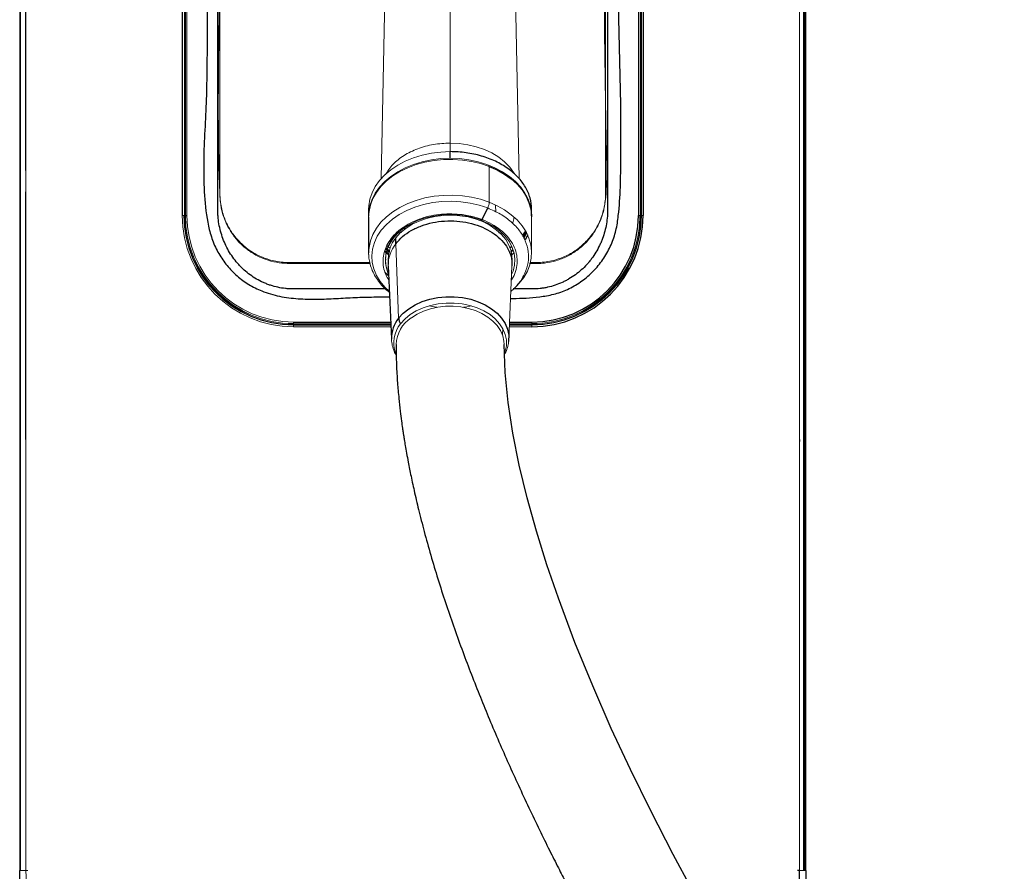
# Model space of a CAD drawing. Header units: millimetres. Extents: x 6 to 425, y 6 to 273.
# Tile 32 of 103: x 224.61 to 235.08, y 115.51 to 124.57. Entities that reach past the tile are written whole.
import ezdxf

# ---------------------------------------------------------------- set-up
doc = ezdxf.new("R2010")
doc.units = ezdxf.units.MM

msp = doc.modelspace()

# ---------------------------------------------------------------- linework, layer by layer
at = {"color": 144, "linetype": 'Continuous', "lineweight": 18}
for p, q in [((224.613, 115.524), (224.613, 144.524)), ((224.622, 144.524), (224.622, 115.524)), ((224.68, 144.524), (224.68, 115.524)), ((232.904, 115.524), (232.904, 144.524)), ((232.945, 144.524), (232.945, 115.524)), ((232.97, 144.524), (232.97, 115.524)), ((226.342, 122.491), (226.342, 128.491)), ((226.344, 128.491), (226.344, 122.491)), ((226.364, 122.491), (226.364, 128.491)), ((226.373, 128.491), (226.373, 122.491)), ((226.375, 122.491), (226.375, 128.491)), ((226.391, 128.491), (226.391, 122.491)), ((226.742, 122.724), (226.742, 128.491)), ((230.842, 122.724), (230.842, 128.491)), ((231.192, 122.491), (231.192, 128.491)), ((231.209, 128.491), (231.209, 122.491)), ((231.211, 122.491), (231.211, 128.491)), ((231.219, 128.491), (231.219, 122.491)), ((231.225, 122.491), (231.225, 128.491)), ((229.189, 125.767), (229.189, 123.262)), ((224.676, 125.6), (224.676, 122.976)), ((228.501, 125.067), (228.457, 122.886)), ((229.922, 122.883), (229.878, 125.067)), ((230.842, 123.934), (230.842, 123.933)), ((229.189, 123.17), (229.189, 123.262)), ((229.605, 123.017), (229.603, 123.018)), ((229.605, 122.632), (229.605, 123.013)), ((224.676, 122.976), (224.68, 122.956)), ((224.676, 122.732), (224.676, 120.108)), ((229.673, 122.598), (229.674, 122.53)), ((226.342, 122.491), (226.359, 122.491)), ((226.364, 122.491), (226.373, 122.491)), ((229.019, 122.485), (229.019, 122.478)), ((229.36, 122.485), (229.36, 122.479)), ((231.192, 122.491), (231.209, 122.491)), ((231.225, 122.491), (231.241, 122.491)), ((229.519, 122.452), (229.519, 122.442)), ((230.056, 122.094), (230.056, 122.475)), ((229.677, 122.353), (229.669, 122.348)), ((228.527, 122.162), (228.515, 122.173)), ((228.642, 121.399), (228.612, 122.191)), ((228.534, 122.074), (228.492, 122.111)), ((228.536, 122.084), (228.496, 122.119)), ((228.517, 122.133), (228.505, 122.144)), ((228.519, 122.136), (228.508, 122.148)), ((228.541, 122.111), (228.52, 122.13)), ((228.551, 122.143), (228.532, 122.158)), ((229.855, 122.13), (229.834, 122.108)), ((229.855, 122.128), (229.834, 122.106)), ((228.336, 121.991), (227.475, 121.991)), ((227.485, 121.991), (227.482, 121.981)), ((227.492, 121.981), (227.495, 121.991)), ((227.496, 121.98), (227.5, 121.991)), ((227.582, 121.991), (227.579, 121.979)), ((230.044, 121.991), (230.108, 121.991)), ((230.084, 121.991), (230.087, 121.981)), ((228.533, 121.851), (228.498, 121.884)), ((229.813, 121.174), (229.847, 121.954)), ((229.87, 121.854), (229.841, 121.805)), ((227.525, 121.357), (227.525, 121.34)), ((228.559, 121.34), (227.525, 121.34)), ((227.525, 121.339), (228.559, 121.339)), ((230.058, 121.34), (229.82, 121.34)), ((229.82, 121.339), (230.058, 121.339)), ((230.058, 121.357), (230.058, 121.34)), ((230.058, 121.33), (230.058, 121.339)), ((228.559, 121.33), (227.525, 121.33)), ((227.525, 121.308), (227.525, 121.324)), ((227.525, 121.324), (228.559, 121.324)), ((228.56, 121.308), (227.525, 121.308)), ((229.746, 121.221), (229.749, 121.289)), ((229.819, 121.324), (230.058, 121.324)), ((230.058, 121.308), (229.819, 121.308)), ((230.058, 121.33), (229.82, 121.33)), ((230.058, 121.324), (230.058, 121.308)), ((224.68, 120.108), (224.676, 120.108)), ((224.68, 115.524), (224.613, 115.524)), ((224.68, 115.524), (224.701, 115.524)), ((232.904, 115.524), (232.97, 115.524)), ((232.962, 115.524), (232.945, 115.524))]:
    msp.add_line(p, q, dxfattribs=at)
at = {"color": 7, "linetype": 'Continuous', "lineweight": 25}
for p, q in [((232.962, 115.524), (232.962, 144.524)), ((231.241, 128.491), (231.241, 122.491)), ((229.189, 123.1), (229.189, 123.17)), ((224.68, 122.976), (224.676, 122.976)), ((224.68, 122.732), (224.676, 122.732)), ((226.375, 122.491), (226.391, 122.491)), ((228.323, 122.558), (228.323, 122.487)), ((229.531, 122.447), (229.589, 122.571)), ((230.056, 122.487), (230.056, 122.558)), ((231.211, 122.491), (231.219, 122.491)), ((228.323, 122.475), (228.323, 122.094)), ((228.631, 122.306), (228.621, 122.309)), ((228.71, 122.348), (228.702, 122.353)), ((229.987, 122.319), (229.956, 122.278)), ((228.612, 122.191), (228.612, 122.252)), ((229.845, 122.161), (229.826, 122.145)), ((229.857, 122.119), (229.835, 122.1)), ((228.501, 122.029), (228.501, 122.015)), ((228.531, 122.029), (228.531, 121.968)), ((229.848, 121.968), (229.848, 122.029)), ((228.531, 121.954), (228.566, 121.174)), ((228.502, 121.709), (227.52, 121.709)), ((230.064, 121.709), (229.86, 121.709)), ((227.525, 121.357), (228.558, 121.357)), ((227.525, 121.33), (227.525, 121.339)), ((229.821, 121.357), (230.058, 121.357)), ((232.904, 115.524), (232.883, 115.524))]:
    msp.add_line(p, q, dxfattribs=at)
at = {"color": 144, "linetype": 'Continuous', "lineweight": 18, "flags": 128}
for points in [[(229.189, 123.262), (229.285, 123.257), (229.378, 123.244), (229.468, 123.223), (229.554, 123.193), (229.634, 123.156), (229.706, 123.112), (229.769, 123.061), (229.823, 123.006), (229.866, 122.945), (229.87, 122.938)], [(228.323, 122.558), (228.324, 122.593), (228.336, 122.664), (228.359, 122.733), (228.394, 122.8), (228.439, 122.864), (228.494, 122.924), (228.559, 122.978), (228.632, 123.027), (228.713, 123.07), (228.8, 123.105), (228.893, 123.133), (228.99, 123.154), (229.089, 123.166), (229.189, 123.17)], [(228.323, 122.479), (228.324, 122.522), (228.336, 122.593), (228.359, 122.663), (228.394, 122.73), (228.439, 122.793), (228.494, 122.853), (228.559, 122.907), (228.632, 122.956), (228.713, 122.999), (228.8, 123.034), (228.893, 123.063), (228.99, 123.083), (229.089, 123.096), (229.189, 123.1)], [(228.323, 122.475), (228.327, 122.532), (228.342, 122.602), (228.368, 122.671), (228.406, 122.737), (228.454, 122.8), (228.513, 122.858), (228.58, 122.911), (228.656, 122.958), (228.739, 122.998), (228.828, 123.032), (228.921, 123.058), (229.019, 123.076), (229.119, 123.086), (229.219, 123.087), (229.32, 123.081), (229.418, 123.066), (229.514, 123.043), (229.605, 123.013)], [(229.189, 123.1), (229.29, 123.096), (229.389, 123.083), (229.486, 123.063), (229.578, 123.034), (229.666, 122.999), (229.747, 122.956), (229.82, 122.907), (229.885, 122.853), (229.94, 122.793), (229.985, 122.73), (230.02, 122.663), (230.043, 122.593), (230.055, 122.522), (230.056, 122.481)], [(229.605, 123.013), (229.605, 123.015), (229.604, 123.017), (229.604, 123.018), (229.603, 123.018), (229.601, 123.018), (229.6, 123.017), (229.599, 123.016), (229.598, 123.016)], [(228.323, 122.094), (228.327, 122.151), (228.342, 122.222), (228.368, 122.29), (228.406, 122.357), (228.454, 122.419), (228.513, 122.477), (228.58, 122.53), (228.656, 122.577), (228.739, 122.618), (228.828, 122.651), (228.921, 122.677), (229.019, 122.695), (229.119, 122.705), (229.219, 122.707), (229.32, 122.7), (229.418, 122.686), (229.514, 122.663), (229.605, 122.632)], [(228.544, 121.681), (228.496, 121.727), (228.445, 121.789), (228.405, 121.854), (228.377, 121.922), (228.361, 121.992), (228.356, 122.063), (228.364, 122.134), (228.384, 122.204), (228.415, 122.272), (228.458, 122.336), (228.512, 122.396), (228.575, 122.452), (228.647, 122.501), (228.728, 122.544), (228.815, 122.58), (228.907, 122.608), (229.004, 122.628), (229.103, 122.64), (229.203, 122.643), (229.304, 122.637), (229.402, 122.623), (229.498, 122.601), (229.589, 122.571)], [(229.605, 122.632), (229.69, 122.595), (229.769, 122.55), (229.84, 122.499), (229.902, 122.443), (229.955, 122.382), (229.997, 122.318), (230.028, 122.25), (230.048, 122.18), (230.056, 122.109), (230.052, 122.038), (230.037, 121.967), (230.011, 121.899), (229.973, 121.832), (229.925, 121.77), (229.896, 121.739)], [(228.535, 121.863), (228.527, 121.882), (228.508, 121.945), (228.501, 122.009), (228.506, 122.073), (228.523, 122.136), (228.551, 122.197), (228.591, 122.255), (228.641, 122.309), (228.701, 122.358), (228.769, 122.4), (228.844, 122.436), (228.926, 122.465), (229.012, 122.485), (229.101, 122.498)], [(228.612, 122.252), (228.66, 122.306), (228.718, 122.354), (228.785, 122.397), (228.86, 122.432), (228.94, 122.46), (229.026, 122.48), (229.114, 122.492), (229.204, 122.495), (229.293, 122.489), (229.381, 122.475), (229.465, 122.452), (229.544, 122.422), (229.616, 122.384), (229.68, 122.34), (229.735, 122.289), (229.78, 122.234), (229.814, 122.176), (229.837, 122.114), (229.847, 122.051), (229.848, 122.029)], [(229.64, 122.383), (229.665, 122.367), (229.726, 122.32), (229.777, 122.268), (229.819, 122.212), (229.85, 122.152), (229.87, 122.09), (229.878, 122.026), (229.874, 121.963), (229.858, 121.9), (229.843, 121.863)], [(229.993, 122.323), (229.967, 122.268), (229.965, 122.265)], [(228.323, 122.076), (228.323, 122.08), (228.323, 122.094)], [(228.496, 121.887), (228.502, 121.88), (228.536, 121.846)], [(228.663, 121.34), (228.71, 121.391), (228.766, 121.436), (228.83, 121.476), (228.902, 121.509), (228.98, 121.534), (229.062, 121.551), (229.147, 121.559), (229.232, 121.559), (229.317, 121.551), (229.399, 121.534), (229.477, 121.508), (229.549, 121.476), (229.614, 121.436), (229.67, 121.39), (229.716, 121.339), (229.751, 121.284), (229.775, 121.226), (229.788, 121.167), (229.788, 121.106), (229.775, 121.046), (229.772, 121.037)], [(229.764, 121.119), (229.762, 121.155), (229.75, 121.212), (229.725, 121.267), (229.69, 121.32), (229.645, 121.368), (229.59, 121.411), (229.527, 121.449), (229.458, 121.479), (229.383, 121.503), (229.304, 121.518), (229.222, 121.526), (229.14, 121.525), (229.059, 121.516), (228.981, 121.499), (228.907, 121.474), (228.838, 121.442), (228.777, 121.403)], [(229.047, 121.514), (228.998, 121.523), (228.967, 121.53)], [(229.412, 121.53), (229.353, 121.517), (229.332, 121.514)], [(232.908, 120.108), (232.907, 120.108), (232.907, 120.108)]]:
    msp.add_lwpolyline(points, dxfattribs=at)
at = {"color": 7, "linetype": 'Continuous', "lineweight": 25, "flags": 128}
for points in [[(229.605, 123.013), (229.69, 122.975), (229.769, 122.931), (229.84, 122.88), (229.902, 122.824), (229.955, 122.763), (229.997, 122.698), (230.028, 122.63), (230.048, 122.561), (230.056, 122.49), (230.056, 122.475)], [(230.013, 122.285), (230.011, 122.279), (229.986, 122.233)], [(229.869, 122.094), (229.866, 122.092), (229.845, 122.074)], [(228.642, 121.399), (228.69, 121.452), (228.749, 121.499), (228.816, 121.541), (228.891, 121.575), (228.972, 121.601), (229.057, 121.618), (229.145, 121.627), (229.234, 121.627), (229.322, 121.618), (229.408, 121.601), (229.488, 121.574), (229.563, 121.54), (229.631, 121.499), (229.689, 121.452), (229.737, 121.399), (229.774, 121.342), (229.799, 121.281), (229.812, 121.219), (229.811, 121.156), (229.811, 121.149)], [(231.756, 115.333), (231.561, 115.694), (231.323, 116.156), (231.107, 116.596), (230.903, 117.035), (230.705, 117.487), (230.516, 117.95), (230.34, 118.421), (230.218, 118.776), (230.107, 119.133), (230.008, 119.487), (229.924, 119.835), (229.856, 120.175), (229.806, 120.503), (229.775, 120.819), (229.764, 121.119), (229.764, 121.119)]]:
    msp.add_lwpolyline(points, dxfattribs=at)
at = {"color": 144, "linetype": 'Continuous', "lineweight": 18}
for centre, radius, start, end in [((229.447, 122.64), 0.158, 333.8403, 357.0316), ((227.525, 122.491), 1.183, 180, 270), ((227.525, 122.491), 1.166, 180, 270), ((227.525, 122.491), 1.161, 180, 270), ((227.525, 122.491), 1.152, 180, 270), ((227.525, 122.491), 1.15, 180, 270), ((227.525, 122.491), 1.134, 180, 270), ((229.19, 121.54), 0.969, 69.3987, 95.4559), ((230.058, 122.491), 1.166, 270, 0), ((230.058, 122.491), 1.161, 270, 0), ((230.058, 122.491), 1.152, 270, 0), ((230.058, 122.491), 1.15, 270, 0), ((229.498, 122.462), 0.0363, 323.1789, 335.5906), ((228.925, 122.011), 0.424, 124.5382, 177.4676), ((228.894, 122.024), 0.363, 141.0712, 179.2187), ((228.893, 121.964), 0.361, 141.0195, 181.6787), ((228.861, 122.031), 0.36, 181.4283, 204.9743), ((228.909, 121.137), 0.319, 140.5096, 200.5248), ((228.969, 121.104), 0.355, 122.7701, 177.4238)]:
    msp.add_arc(centre, radius, start, end, dxfattribs=at)
at = {"color": 7, "linetype": 'Continuous', "lineweight": 25}
for centre, radius, start, end in [((230.058, 122.491), 1.183, 270, 0), ((230.058, 122.491), 1.134, 270, 0), ((228.908, 121.184), 0.342, 140.9818, 181.3357), ((228.762, 121.408), 0.12, 184.4143, 214.7844)]:
    msp.add_arc(centre, radius, start, end, dxfattribs=at)
for points, knots in [([(228.614, 121.12), (228.615, 121.048), (228.617, 120.915), (228.628, 120.722), (228.643, 120.556), (228.658, 120.42), (228.671, 120.314), (228.681, 120.24), (228.689, 120.19), (228.695, 120.149), (228.702, 120.101), (228.713, 120.038), (228.727, 119.958), (228.747, 119.85), (228.775, 119.71), (228.813, 119.533), (228.862, 119.327), (228.922, 119.094), (228.992, 118.847), (229.068, 118.594), (229.176, 118.263), (229.32, 117.854), (229.507, 117.371), (229.705, 116.896), (229.88, 116.504), (230.026, 116.192), (230.136, 115.961), (230.241, 115.748), (230.336, 115.56), (230.416, 115.402), (230.48, 115.281), (230.526, 115.192), (230.558, 115.132), (230.587, 115.077), (230.621, 115.013), (230.669, 114.924), (230.732, 114.808), (230.808, 114.669), (230.894, 114.515), (230.985, 114.354), (231.077, 114.194), (231.231, 113.93), (231.447, 113.568), (231.733, 113.11), (232.01, 112.68), (232.281, 112.274), (232.491, 111.969), (232.65, 111.743), (232.751, 111.601), (232.843, 111.474), (232.917, 111.371), (232.975, 111.292), (233.019, 111.233), (233.057, 111.182), (233.098, 111.126), (233.152, 111.054), (233.224, 110.958), (233.315, 110.838), (233.42, 110.701), (233.572, 110.507), (233.759, 110.271), (233.976, 110.003), (234.18, 109.759), (234.369, 109.538), (234.541, 109.34), (234.694, 109.167), (234.813, 109.036), (234.901, 108.94), (234.962, 108.873), (235.019, 108.812), (235.082, 108.746), (235.159, 108.663), (235.256, 108.562), (235.365, 108.449), (235.48, 108.332), (235.654, 108.158), (235.896, 107.923), (236.147, 107.689), (236.346, 107.511), (236.476, 107.397), (236.59, 107.299), (236.673, 107.229), (236.73, 107.181), (236.776, 107.143), (236.83, 107.099), (236.902, 107.041), (236.991, 106.97), (237.097, 106.886), (237.22, 106.792), (237.358, 106.689), (237.566, 106.539), (237.832, 106.358), (238.146, 106.161), (238.437, 105.995), (238.703, 105.857), (238.933, 105.75), (239.126, 105.668), (239.284, 105.607), (239.402, 105.565), (239.491, 105.535), (239.569, 105.511), (239.669, 105.481), (239.797, 105.447), (239.947, 105.412), (240.136, 105.376), (240.347, 105.348), (240.569, 105.333), (240.77, 105.332), (240.967, 105.344), (241.157, 105.368), (241.333, 105.402), (241.469, 105.438), (241.572, 105.47), (241.664, 105.501), (241.77, 105.543), (241.889, 105.596), (242.02, 105.662), (242.152, 105.739), (242.284, 105.826), (242.406, 105.916), (242.531, 106.019), (242.654, 106.129), (242.767, 106.243), (242.854, 106.337), (242.925, 106.418), (242.989, 106.495), (243.054, 106.577), (243.14, 106.691), (243.247, 106.844), (243.375, 107.044), (243.504, 107.267), (243.633, 107.513), (243.763, 107.784), (243.892, 108.084), (244.021, 108.416), (244.149, 108.78), (244.273, 109.175), (244.426, 109.716), (244.591, 110.4), (244.755, 111.221), (244.892, 112.047), (245.007, 112.868), (245.101, 113.676), (245.179, 114.464), (245.24, 115.206), (245.288, 115.898), (245.326, 116.537), (245.356, 117.141), (245.38, 117.714), (245.399, 118.274), (245.418, 118.943), (245.434, 119.74), (245.444, 120.673), (245.447, 121.645), (245.441, 122.656), (245.426, 123.706), (245.404, 124.794), (245.373, 125.901), (245.335, 127.025), (245.289, 128.165), (245.236, 129.338), (245.174, 130.543), (245.105, 131.78), (245.028, 133.047), (244.932, 134.51), (244.816, 136.167), (244.676, 138.014), (244.525, 139.882), (244.363, 141.779), (244.191, 143.7), (244.011, 145.64), (243.823, 147.579), (243.631, 149.512), (243.435, 151.431), (243.236, 153.331), (243.061, 154.983), (242.91, 156.387), (242.784, 157.546), (242.66, 158.688), (242.537, 159.811), (242.417, 160.911), (242.299, 161.987), (242.188, 163.002), (242.085, 163.951), (241.99, 164.827), (241.901, 165.661), (241.818, 166.451), (241.74, 167.198), (241.669, 167.897), (241.604, 168.549), (241.544, 169.157), (241.491, 169.725), (241.442, 170.257), (241.399, 170.751), (241.361, 171.21), (241.334, 171.561), (241.315, 171.816), (241.303, 171.984), (241.291, 172.15), (241.279, 172.324), (241.267, 172.516), (241.253, 172.729), (241.24, 172.962), (241.228, 173.178), (241.217, 173.372), (241.209, 173.544), (241.201, 173.716), (241.194, 173.885), (241.188, 174.051), (241.183, 174.211), (241.178, 174.362), (241.175, 174.499), (241.174, 174.586), (241.173, 174.623), (241.173, 174.626)], [0, 0, 0, 0, 0.003024, 0.00562, 0.007797, 0.00956, 0.010911, 0.011851, 0.012382, 0.012808, 0.013411, 0.014218, 0.015229, 0.016446, 0.018287, 0.020463, 0.022979, 0.025839, 0.028859, 0.031851, 0.034817, 0.040553, 0.046188, 0.051717, 0.057131, 0.059918, 0.06267, 0.06524, 0.06746, 0.069326, 0.070832, 0.071774, 0.072483, 0.072987, 0.073703, 0.074769, 0.076186, 0.077847, 0.079773, 0.081723, 0.083664, 0.085598, 0.091301, 0.096917, 0.102555, 0.107375, 0.112266, 0.114206, 0.116101, 0.117757, 0.119157, 0.120094, 0.120867, 0.121477, 0.122099, 0.123052, 0.124317, 0.125908, 0.127815, 0.12978, 0.133708, 0.137357, 0.140727, 0.143821, 0.146635, 0.149098, 0.151191, 0.152296, 0.153264, 0.154094, 0.154969, 0.156186, 0.157713, 0.159475, 0.161236, 0.162984, 0.167397, 0.172099, 0.174054, 0.176047, 0.177717, 0.178938, 0.179597, 0.180119, 0.180873, 0.181876, 0.183125, 0.184585, 0.186273, 0.188181, 0.190208, 0.194674, 0.198733, 0.202406, 0.205712, 0.208668, 0.210827, 0.212702, 0.214303, 0.215004, 0.21586, 0.217024, 0.218491, 0.220255, 0.222194, 0.224907, 0.227374, 0.229606, 0.231611, 0.233946, 0.235927, 0.237568, 0.238575, 0.239511, 0.240756, 0.242339, 0.243853, 0.245585, 0.247374, 0.249021, 0.250525, 0.252633, 0.254371, 0.255731, 0.256777, 0.257839, 0.258958, 0.260135, 0.26245, 0.264982, 0.267745, 0.270675, 0.273859, 0.277318, 0.281072, 0.285145, 0.289559, 0.294161, 0.302916, 0.311736, 0.320542, 0.329258, 0.33781, 0.34613, 0.354157, 0.361207, 0.367921, 0.374264, 0.380204, 0.385946, 0.391852, 0.401223, 0.410996, 0.421174, 0.431759, 0.442751, 0.45415, 0.465953, 0.47754, 0.489484, 0.501779, 0.514418, 0.527391, 0.54069, 0.554301, 0.573436, 0.592854, 0.612499, 0.63232, 0.652672, 0.673094, 0.693524, 0.713897, 0.734146, 0.754201, 0.773989, 0.786409, 0.79867, 0.810753, 0.822637, 0.834302, 0.845725, 0.85687, 0.866668, 0.876019, 0.884926, 0.893394, 0.901429, 0.909039, 0.916049, 0.922672, 0.928917, 0.934796, 0.940318, 0.945498, 0.950357, 0.952391, 0.954372, 0.956304, 0.958307, 0.960656, 0.963352, 0.966384, 0.969751, 0.972187, 0.974786, 0.977562, 0.980537, 0.983738, 0.987203, 0.990981, 0.995126, 0.999666, 1, 1, 1, 1]), ([(229.832, 121.609), (229.852, 121.609), (229.967, 121.609), (230.134, 121.62), (230.33, 121.659), (230.475, 121.719), (230.609, 121.803), (230.729, 121.91), (230.828, 122.036), (230.904, 122.178), (230.957, 122.33), (231, 122.638), (231.006, 123.099), (231.006, 123.709), (230.987, 124.32), (230.975, 125.339), (230.974, 126.277), (230.985, 127.134), (231, 127.501), (231.011, 127.869), (231.005, 128.236), (230.989, 128.532), (230.947, 128.755), (230.89, 128.9), (230.809, 129.034), (230.707, 129.152), (230.587, 129.252), (230.452, 129.33), (230.305, 129.384), (230.116, 129.417), (229.888, 129.424), (229.624, 129.417), (229.1, 129.408), (228.594, 129.407), (228.105, 129.417), (227.895, 129.429), (227.684, 129.434), (227.475, 129.422), (227.287, 129.387), (227.124, 129.326), (226.99, 129.247), (226.87, 129.146), (226.769, 129.027), (226.69, 128.893), (226.633, 128.746), (226.606, 128.589), (226.601, 128.429), (226.606, 127.911), (226.602, 127.035), (226.6, 125.617), (226.613, 124.501), (226.597, 123.686), (226.578, 123.358), (226.566, 123.03), (226.574, 122.702), (226.603, 122.433), (226.659, 122.226), (226.726, 122.084), (226.815, 121.956), (226.922, 121.845), (227.047, 121.753), (227.198, 121.678), (227.375, 121.627), (227.573, 121.602), (227.774, 121.599), (227.976, 121.607), (228.178, 121.62), (228.368, 121.625), (228.491, 121.624), (228.546, 121.624)], [0, 0, 0, 0, 0.002727, 0.01613, 0.023339, 0.030548, 0.037947, 0.045347, 0.052814, 0.060281, 0.067743, 0.075205, 0.103625, 0.132071, 0.160547, 0.189006, 0.274516, 0.29164, 0.308791, 0.325927, 0.343021, 0.360097, 0.367337, 0.374577, 0.381818, 0.38906, 0.396299, 0.403539, 0.410779, 0.418018, 0.430298, 0.442605, 0.454913, 0.503569, 0.513366, 0.523226, 0.533045, 0.542765, 0.552444, 0.559687, 0.56693, 0.574169, 0.581408, 0.588647, 0.595887, 0.603303, 0.610783, 0.618268, 0.675733, 0.733198, 0.816454, 0.831751, 0.847104, 0.862425, 0.877654, 0.892845, 0.900166, 0.907486, 0.91466, 0.921834, 0.929015, 0.936194, 0.945383, 0.954596, 0.963946, 0.973409, 0.982884, 0.992248, 1, 1, 1, 1]), ([(226.719, 122.564), (226.719, 123.948), (226.719, 125.332), (226.719, 127.062), (226.719, 127.581), (226.719, 128.143), (226.719, 128.381), (226.719, 128.446), (226.719, 128.478), (226.719, 128.489), (226.719, 128.511), (226.719, 128.521), (226.722, 128.576), (226.728, 128.619), (226.74, 128.673), (226.742, 128.684), (226.748, 128.705), (226.751, 128.716), (226.761, 128.748), (226.768, 128.769), (226.793, 128.831), (226.813, 128.871), (226.847, 128.928), (226.86, 128.946), (226.886, 128.983), (226.9, 129), (226.943, 129.051), (226.975, 129.082), (227.026, 129.124), (227.044, 129.138), (227.081, 129.164), (227.099, 129.176), (227.157, 129.209), (227.197, 129.229), (227.259, 129.252), (227.28, 129.259), (227.324, 129.272), (227.345, 129.277), (227.411, 129.29), (227.455, 129.295), (227.51, 129.297), (227.521, 129.297), (227.544, 129.297), (227.577, 129.297), (227.967, 129.297), (228.703, 129.297), (229.506, 129.297), (229.952, 129.297), (230.052, 129.297), (230.063, 129.297), (230.086, 129.297), (230.097, 129.296), (230.13, 129.294), (230.153, 129.292), (230.219, 129.282), (230.262, 129.272), (230.325, 129.252), (230.346, 129.244), (230.387, 129.227), (230.407, 129.218), (230.467, 129.187), (230.504, 129.164), (230.558, 129.124), (230.575, 129.11), (230.608, 129.081), (230.624, 129.065), (230.671, 129.017), (230.699, 128.983), (230.736, 128.928), (230.748, 128.909), (230.77, 128.87), (230.78, 128.851), (230.808, 128.79), (230.824, 128.748), (230.841, 128.684), (230.846, 128.663), (230.854, 128.619), (230.858, 128.597), (230.862, 128.553), (230.864, 128.53), (230.865, 128.497), (230.864, 128.486), (230.864, 128.463), (230.864, 128.274), (230.864, 127.729), (230.864, 126.482), (230.864, 125.058), (230.864, 123.811), (230.864, 123.188), (230.864, 122.876), (230.864, 122.72), (230.864, 122.642), (230.864, 122.603), (230.864, 122.584), (230.864, 122.574), (230.864, 122.57), (230.864, 122.567), (230.864, 122.566), (230.864, 122.564)], [0, 0, 0, 0, 0.25, 0.25, 0.3125, 0.34375, 0.351562, 0.355469, 0.355469, 0.357422, 0.357422, 0.359375, 0.359375, 0.367187, 0.367187, 0.369141, 0.369141, 0.371094, 0.371094, 0.375, 0.375, 0.382812, 0.382812, 0.386719, 0.386719, 0.390625, 0.390625, 0.398437, 0.398437, 0.402344, 0.402344, 0.40625, 0.40625, 0.414062, 0.414062, 0.417969, 0.417969, 0.421875, 0.421875, 0.429687, 0.429687, 0.431641, 0.431641, 0.433594, 0.4375, 0.5, 0.5625, 0.578125, 0.578125, 0.580078, 0.580078, 0.582031, 0.582031, 0.585937, 0.585937, 0.59375, 0.59375, 0.597656, 0.597656, 0.601562, 0.601562, 0.609375, 0.609375, 0.613281, 0.613281, 0.617187, 0.617187, 0.625, 0.625, 0.628906, 0.628906, 0.632812, 0.632812, 0.640625, 0.640625, 0.644531, 0.644531, 0.648437, 0.648437, 0.652344, 0.652344, 0.654297, 0.654297, 0.65625, 0.6875, 0.75, 0.875, 0.9375, 0.96875, 0.984375, 0.992187, 0.996094, 0.998047, 0.999023, 0.999512, 0.999756, 0.999756, 1, 1, 1, 1]), ([(230.056, 122.558), (230.056, 122.598), (230.051, 122.638), (230.028, 122.716), (230.012, 122.755), (229.968, 122.829), (229.942, 122.865), (229.879, 122.931), (229.842, 122.963), (229.762, 123.019), (229.718, 123.045), (229.624, 123.089), (229.574, 123.108), (229.469, 123.139), (229.414, 123.151), (229.303, 123.166), (229.246, 123.17), (229.189, 123.17)], [0, 0, 0, 0, 0.125, 0.125, 0.25, 0.25, 0.375, 0.375, 0.5, 0.5, 0.625, 0.625, 0.75, 0.75, 0.875, 0.875, 1, 1, 1, 1]), ([(227.52, 121.709), (227.516, 121.709), (227.513, 121.709), (227.506, 121.709), (227.496, 121.709), (227.485, 121.71), (227.465, 121.711), (227.451, 121.712), (227.411, 121.717), (227.385, 121.721), (227.332, 121.733), (227.306, 121.74), (227.267, 121.752), (227.254, 121.757), (227.229, 121.767), (227.216, 121.772), (227.154, 121.8), (227.107, 121.828), (227.042, 121.875), (227.02, 121.892), (226.99, 121.92), (226.98, 121.929), (226.96, 121.948), (226.951, 121.958), (226.905, 122.008), (226.873, 122.052), (226.831, 122.121), (226.818, 122.146), (226.794, 122.195), (226.783, 122.22), (226.755, 122.296), (226.741, 122.348), (226.727, 122.429), (226.724, 122.456), (226.721, 122.496), (226.72, 122.51), (226.719, 122.53), (226.719, 122.54), (226.719, 122.551), (226.719, 122.557), (226.719, 122.561), (226.719, 122.564)], [0, 0, 0, 0, 0.007812, 0.007812, 0.015625, 0.03125, 0.03125, 0.0625, 0.0625, 0.125, 0.125, 0.1875, 0.1875, 0.21875, 0.21875, 0.25, 0.25, 0.375, 0.375, 0.4375, 0.4375, 0.46875, 0.46875, 0.5, 0.5, 0.625, 0.625, 0.6875, 0.6875, 0.75, 0.75, 0.875, 0.875, 0.9375, 0.9375, 0.96875, 0.96875, 0.984375, 0.992188, 0.992188, 1, 1, 1, 1]), ([(230.864, 122.564), (230.865, 122.537), (230.864, 122.51), (230.859, 122.455), (230.856, 122.429), (230.842, 122.349), (230.828, 122.297), (230.805, 122.233), (230.8, 122.22), (230.789, 122.195), (230.783, 122.183), (230.766, 122.146), (230.753, 122.122), (230.725, 122.076), (230.71, 122.053), (230.686, 122.021), (230.677, 122.01), (230.66, 121.989), (230.651, 121.979), (230.605, 121.928), (230.565, 121.892), (230.499, 121.844), (230.477, 121.83), (230.441, 121.809), (230.429, 121.802), (230.405, 121.79), (230.393, 121.784), (230.331, 121.756), (230.28, 121.739), (230.213, 121.724), (230.2, 121.722), (230.173, 121.717), (230.159, 121.715), (230.119, 121.71), (230.091, 121.709), (230.064, 121.709)], [0, 0, 0, 0, 0.0625, 0.0625, 0.125, 0.125, 0.25, 0.25, 0.28125, 0.28125, 0.3125, 0.3125, 0.375, 0.375, 0.4375, 0.4375, 0.46875, 0.46875, 0.5, 0.5, 0.625, 0.625, 0.6875, 0.6875, 0.71875, 0.71875, 0.75, 0.75, 0.875, 0.875, 0.90625, 0.90625, 0.9375, 0.9375, 1, 1, 1, 1]), ([(228.612, 122.191), (228.635, 122.217), (228.68, 122.269), (228.774, 122.333), (228.882, 122.383), (229.003, 122.418), (229.131, 122.435), (229.26, 122.434), (229.388, 122.415), (229.507, 122.379), (229.614, 122.328), (229.705, 122.262), (229.777, 122.185), (229.825, 122.1), (229.848, 122.022), (229.846, 121.972), (229.844, 121.954)], [0, 0, 0, 0, 0.073455, 0.14691, 0.220365, 0.29382, 0.367275, 0.44073, 0.514185, 0.58764, 0.661095, 0.73455, 0.808005, 0.88146, 0.954915, 1, 1, 1, 1]), ([(229.521, 122.437), (229.534, 122.432), (229.571, 122.416), (229.612, 122.397), (229.637, 122.38), (229.641, 122.377)], [0, 0, 0, 0, 0.301169, 0.876864, 1, 1, 1, 1]), ([(228.672, 122.311), (228.668, 122.309), (228.659, 122.305), (228.649, 122.304), (228.643, 122.304)], [0, 0, 0, 0, 0.4477034, 1, 1, 1, 1]), ([(229.999, 122.312), (229.993, 122.293), (229.987, 122.272), (229.972, 122.253), (229.971, 122.252)], [0, 0, 0, 0, 0.9070877, 1, 1, 1, 1]), ([(226.458, 113.679), (226.394, 113.679), (226.33, 113.679), (226.202, 113.681), (226.138, 113.683), (226.01, 113.692), (225.946, 113.698), (225.819, 113.715), (225.756, 113.726), (225.631, 113.754), (225.57, 113.771), (225.478, 113.802), (225.448, 113.813), (225.389, 113.838), (225.36, 113.851), (225.274, 113.893), (225.219, 113.925), (225.14, 113.98), (225.114, 114), (225.065, 114.041), (225.041, 114.063), (224.973, 114.132), (224.932, 114.181), (224.877, 114.26), (224.86, 114.287), (224.827, 114.342), (224.812, 114.371), (224.77, 114.457), (224.746, 114.516), (224.705, 114.637), (224.688, 114.698), (224.667, 114.792), (224.661, 114.823), (224.65, 114.887), (224.645, 114.918), (224.632, 115.013), (224.626, 115.077), (224.618, 115.204), (224.615, 115.268), (224.613, 115.396), (224.613, 115.46), (224.613, 115.524)], [0, 0, 0, 0, 0.0625, 0.0625, 0.125, 0.125, 0.1875, 0.1875, 0.25, 0.25, 0.3125, 0.3125, 0.34375, 0.34375, 0.375, 0.375, 0.4375, 0.4375, 0.46875, 0.46875, 0.5, 0.5, 0.5625, 0.5625, 0.59375, 0.59375, 0.625, 0.625, 0.6875, 0.6875, 0.75, 0.75, 0.78125, 0.78125, 0.8125, 0.8125, 0.875, 0.875, 0.9375, 0.9375, 1, 1, 1, 1]), ([(232.475, 114.096), (232.489, 114.108), (232.533, 114.144), (232.612, 114.237), (232.706, 114.378), (232.793, 114.576), (232.855, 114.8), (232.891, 115.044), (232.903, 115.286), (232.904, 115.445), (232.904, 115.524)], [0, 0, 0, 0, 0.03641, 0.109157, 0.237423, 0.365902, 0.527978, 0.690299, 0.845095, 1, 1, 1, 1]), ([(232.97, 115.524), (232.97, 115.444), (232.97, 115.283), (232.957, 115.036), (232.92, 114.785), (232.855, 114.552), (232.764, 114.345), (232.665, 114.196), (232.578, 114.095), (232.529, 114.054), (232.51, 114.039)], [0, 0, 0, 0, 0.150415, 0.300724, 0.461453, 0.621948, 0.751707, 0.88126, 0.955492, 1, 1, 1, 1])]:
    msp.add_open_spline(points, degree=3, knots=knots, dxfattribs=at)
at = {"color": 144, "linetype": 'Continuous', "lineweight": 18}
for points, knots in [([(226.703, 128.09), (226.703, 128.095), (226.708, 128.262), (226.724, 128.474), (226.771, 128.721), (226.821, 128.844), (226.89, 128.957), (226.977, 129.057), (227.08, 129.141), (227.196, 129.206), (227.32, 129.252), (227.474, 129.278), (227.653, 129.279), (228.099, 129.269), (228.584, 129.277), (229.089, 129.273), (229.37, 129.279), (229.634, 129.29), (229.897, 129.291), (230.117, 129.279), (230.29, 129.244), (230.413, 129.194), (230.526, 129.125), (230.626, 129.037), (230.709, 128.934), (230.775, 128.818), (230.82, 128.694), (230.851, 128.498), (230.855, 128.234), (230.848, 127.906), (230.822, 126.372), (230.819, 124.837), (230.849, 123.302), (230.857, 122.971), (230.852, 122.709), (230.819, 122.519), (230.775, 122.402), (230.713, 122.294), (230.633, 122.198), (230.539, 122.117), (230.432, 122.052), (230.316, 122.007), (230.182, 121.979), (230.088, 121.979), (230.035, 121.979)], [0, 0, 0, 0, 0.001221, 0.04055, 0.051204, 0.061858, 0.072514, 0.083169, 0.093822, 0.104475, 0.115128, 0.125781, 0.142021, 0.15829, 0.23388, 0.259211, 0.280499, 0.301815, 0.323076, 0.344288, 0.354941, 0.365594, 0.376251, 0.386908, 0.397562, 0.408217, 0.418872, 0.429526, 0.455998, 0.482522, 0.509047, 0.827199, 0.853865, 0.88053, 0.907128, 0.917146, 0.927163, 0.937169, 0.947175, 0.957182, 0.967189, 0.977201, 0.987213, 1, 1, 1, 1]), ([(228.338, 121.98), (228.112, 121.981), (227.846, 121.983), (227.543, 121.979), (227.427, 121.98), (227.31, 121.996), (227.194, 122.033), (227.083, 122.09), (226.983, 122.166), (226.897, 122.258), (226.828, 122.363), (226.777, 122.479), (226.746, 122.603), (226.7, 123.665), (226.754, 124.846), (226.736, 126.114), (226.724, 126.405), (226.719, 126.533)], [0, 0, 0, 0, 0.116559, 0.136373, 0.156176, 0.175856, 0.197166, 0.218476, 0.239811, 0.261146, 0.28283, 0.304516, 0.326127, 0.347763, 0.850222, 0.934071, 1, 1, 1, 1]), ([(228.501, 122.923), (228.525, 122.961), (228.574, 123.038), (228.695, 123.133), (228.842, 123.205), (229.011, 123.253), (229.13, 123.259), (229.189, 123.262)], [0, 0, 0, 0, 0.1990625, 0.3992969, 0.5995312, 0.7997656, 1, 1, 1, 1]), ([(224.68, 122.755), (224.679, 122.753), (224.676, 122.746), (224.676, 122.738), (224.676, 122.732)], [0, 0, 0, 0, 0.2330658, 1, 1, 1, 1]), ([(227.475, 121.991), (227.419, 121.991), (227.314, 122.003), (227.197, 122.043), (227.112, 122.085), (227.053, 122.123), (226.999, 122.165), (226.949, 122.212), (226.904, 122.263), (226.863, 122.318), (226.828, 122.376), (226.788, 122.46), (226.753, 122.573), (226.742, 122.672), (226.742, 122.724)], [0.7173, 0.7173, 0.7173, 0.7173, 0.7394875, 0.761675, 0.7727688, 0.7838625, 0.7949563, 0.80605, 0.8171438, 0.8282375, 0.8393313, 0.850425, 0.8726125, 0.8948, 0.8948, 0.8948, 0.8948]), ([(230.108, 121.991), (230.164, 121.991), (230.27, 122.003), (230.386, 122.043), (230.471, 122.085), (230.53, 122.123), (230.584, 122.165), (230.634, 122.212), (230.68, 122.263), (230.72, 122.318), (230.755, 122.376), (230.795, 122.46), (230.831, 122.573), (230.842, 122.672), (230.842, 122.724)], [0.7173, 0.7173, 0.7173, 0.7173, 0.7394875, 0.761675, 0.7727688, 0.7838625, 0.7949563, 0.80605, 0.8171438, 0.8282375, 0.8393313, 0.850425, 0.8726125, 0.8948, 0.8948, 0.8948, 0.8948]), ([(228.538, 121.801), (228.526, 121.821), (228.5, 121.866), (228.479, 121.94), (228.473, 122.019), (228.486, 122.098), (228.515, 122.175), (228.561, 122.247), (228.622, 122.314), (228.698, 122.373), (228.785, 122.423), (228.883, 122.462), (228.988, 122.491), (229.061, 122.5), (229.098, 122.505)], [0, 0, 0, 0, 0.070538, 0.155034, 0.239531, 0.324027, 0.408524, 0.493021, 0.577517, 0.662014, 0.74651, 0.831007, 0.915503, 1, 1, 1, 1]), ([(229.101, 122.498), (229.173, 122.504), (229.246, 122.503), (229.387, 122.484), (229.456, 122.466), (229.519, 122.442)], [0, 0, 0, 0, 0.5, 0.5, 1, 1, 1, 1]), ([(229.589, 122.571), (229.635, 122.55), (229.728, 122.51), (229.842, 122.425), (229.933, 122.329), (229.994, 122.221), (230.025, 122.106), (230.023, 121.99), (229.989, 121.877), (229.928, 121.771), (229.866, 121.711), (229.835, 121.683)], [0, 0, 0, 0, 0.112008, 0.224016, 0.336025, 0.448033, 0.560041, 0.672049, 0.784057, 0.896066, 1, 1, 1, 1]), ([(229.519, 122.442), (229.519, 122.442), (229.519, 122.441), (229.52, 122.439), (229.52, 122.438), (229.521, 122.437), (229.523, 122.437), (229.525, 122.438), (229.527, 122.44), (229.527, 122.441)], [0, 0, 0, 0, 0.061033, 0.122066, 0.297653, 0.47324, 0.648826, 0.824413, 1, 1, 1, 1]), ([(229.87, 121.854), (229.895, 121.909), (229.905, 121.967), (229.899, 122.083), (229.882, 122.14), (229.82, 122.247), (229.777, 122.297), (229.668, 122.383), (229.603, 122.42), (229.531, 122.447)], [0, 0, 0, 0, 0.25, 0.25, 0.5, 0.5, 0.75, 0.75, 1, 1, 1, 1]), ([(229.869, 122.47), (229.868, 122.465), (229.867, 122.451), (229.863, 122.428), (229.856, 122.413), (229.854, 122.407)], [0, 0, 0, 0, 0.216083, 0.657511, 1, 1, 1, 1]), ([(229.736, 122.304), (229.73, 122.304), (229.719, 122.304), (229.71, 122.309), (229.706, 122.311)], [0, 0, 0, 0, 0.553336, 1, 1, 1, 1]), ([(229.992, 122.324), (229.991, 122.318), (229.986, 122.298), (229.972, 122.28), (229.963, 122.266)], [0, 0, 0, 0, 0.262581, 1, 1, 1, 1]), ([(229.994, 122.321), (229.993, 122.317), (229.988, 122.297), (229.974, 122.279), (229.964, 122.264)], [0, 0, 0, 0, 0.19789, 1, 1, 1, 1]), ([(228.324, 122.075), (228.325, 122.058), (228.327, 122.018), (228.342, 121.955), (228.368, 121.888), (228.404, 121.823), (228.449, 121.762), (228.496, 121.711), (228.531, 121.683), (228.544, 121.673)], [0, 0, 0, 0, 0.113093, 0.269056, 0.425382, 0.582574, 0.7409, 0.900379, 1, 1, 1, 1]), ([(228.544, 122.097), (228.537, 122.103), (228.521, 122.114), (228.509, 122.128), (228.503, 122.135)], [0, 0, 0, 0, 0.4699544, 1, 1, 1, 1]), ([(228.547, 122.109), (228.544, 122.111), (228.534, 122.118), (228.527, 122.127), (228.523, 122.132)], [0, 0, 0, 0, 0.308449, 1, 1, 1, 1]), ([(228.567, 121.176), (228.567, 121.169), (228.567, 121.141), (228.578, 121.092), (228.594, 121.04), (228.611, 121.011), (228.617, 121.001)], [0, 0, 0, 0, 0.1188275, 0.4624491, 0.805853, 1, 1, 1, 1]), ([(229.768, 121.013), (229.773, 121.021), (229.788, 121.048), (229.803, 121.099), (229.813, 121.144), (229.812, 121.169), (229.812, 121.172)], [0, 0, 0, 0, 0.1605273, 0.5579601, 0.9474904, 1, 1, 1, 1]), ([(232.908, 120.108), (232.908, 120.102), (232.908, 120.093), (232.905, 120.085), (232.904, 120.082)], [0, 0, 0, 0, 0.694361, 1, 1, 1, 1]), ([(232.904, 120.085), (232.904, 120.087), (232.907, 120.094), (232.907, 120.102), (232.907, 120.108)], [0, 0, 0, 0, 0.233066, 1, 1, 1, 1]), ([(224.68, 115.524), (224.68, 115.462), (224.68, 115.401), (224.682, 115.277), (224.684, 115.215), (224.692, 115.092), (224.697, 115.031), (224.709, 114.939), (224.714, 114.908), (224.724, 114.847), (224.73, 114.817), (224.75, 114.726), (224.766, 114.667), (224.804, 114.55), (224.827, 114.493), (224.867, 114.409), (224.882, 114.381), (224.913, 114.327), (224.929, 114.301), (224.982, 114.225), (225.021, 114.177), (225.087, 114.111), (225.11, 114.09), (225.158, 114.05), (225.183, 114.031), (225.26, 113.978), (225.313, 113.948), (225.396, 113.907), (225.424, 113.895), (225.482, 113.872), (225.511, 113.861), (225.6, 113.832), (225.659, 113.816), (225.78, 113.789), (225.84, 113.779), (225.963, 113.763), (226.025, 113.757), (226.149, 113.75), (226.211, 113.748), (226.334, 113.745), (226.396, 113.745), (226.458, 113.745)], [0, 0, 0, 0, 0.0625, 0.0625, 0.125, 0.125, 0.1875, 0.1875, 0.21875, 0.21875, 0.25, 0.25, 0.3125, 0.3125, 0.375, 0.375, 0.40625, 0.40625, 0.4375, 0.4375, 0.5, 0.5, 0.53125, 0.53125, 0.5625, 0.5625, 0.625, 0.625, 0.65625, 0.65625, 0.6875, 0.6875, 0.75, 0.75, 0.8125, 0.8125, 0.875, 0.875, 0.9375, 0.9375, 1, 1, 1, 1])]:
    msp.add_open_spline(points, degree=3, knots=knots, dxfattribs=at)

doc.saveas('drawing.dxf')
